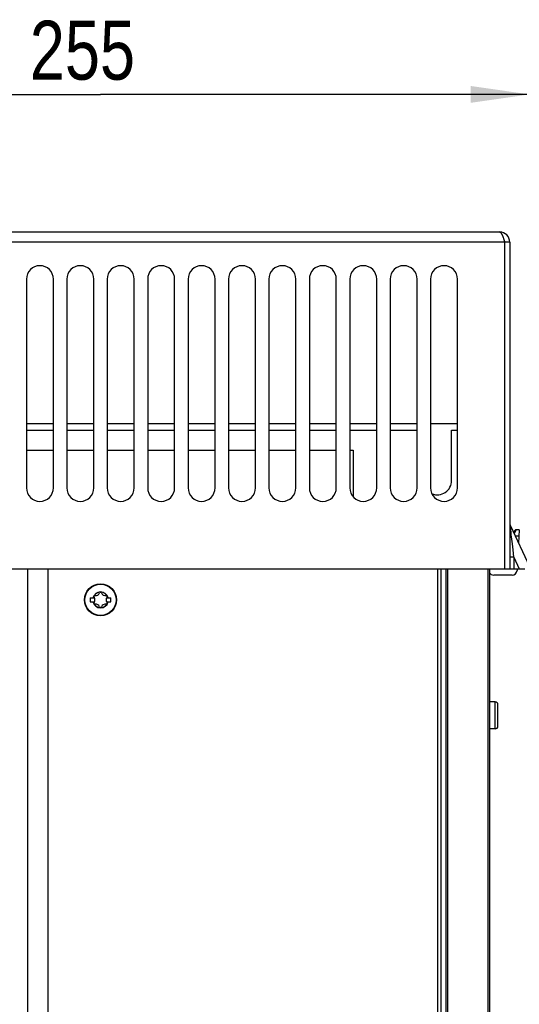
# Model space of a CAD drawing. Extents: x 0 to 594, y 0 to 420.
# Tile 14 of 61: x 126 to 156, y 248 to 307. Entities that reach past the tile are written whole.
import ezdxf

# ---------------------------------------------------------------- set-up
doc = ezdxf.new("R2010")
doc.units = 0
doc.header["$LTSCALE"] = 32.67
doc.layers.get('0').update_dxf_attribs({"linetype": 'CONTINUOUS'})
doc.layers.add('DATUM_AXIS', color=7, linetype='CONTINUOUS')
doc.styles.get("Standard").update_dxf_attribs({"font": 'txt', "width": 0.8})
doc.dimstyles.get("Standard").update_dxf_attribs({"dimtxt": 2.5, "dimasz": 2.5, "dimexe": 1.25, "dimexo": 0.625, "dimtad": 1, "dimcen": 2.5, "dimazin": 3, "dimtfac": 1, "dimtmove": 0, "dimatfit": 3})

# ---------------------------------------------------------------- blocks, each defined once
blk = doc.blocks.new('_FILLED')
at = {"color": 0, "linetype": 'BYBLOCK'}
blk.add_solid([(0, 0), (-1, 0.143), (-1, -0.143)], dxfattribs=at)
blk = doc.blocks.new('*D9')
at = {"color": 2, "linetype": 'CONTINUOUS'}
for p, q in [((105.488, 276.173), (105.488, 303.496)), ((156.432, 276.44), (156.432, 303.496)), ((105.488, 302.496), (130.96, 302.496)), ((156.432, 302.496), (130.96, 302.496))]:
    blk.add_line(p, q, dxfattribs=at)
at = {"color": 2, "linetype": 'CONTINUOUS', "xscale": 3.5, "yscale": 3.5, "zscale": 3.5, "rotation": 180}
blk.add_blockref('_FILLED', (105.488, 302.496), dxfattribs=at)
at = {"color": 2, "linetype": 'CONTINUOUS', "xscale": 3.5, "yscale": 3.5, "zscale": 3.5}
blk.add_blockref('_FILLED', (156.432, 302.496), dxfattribs=at)
at = {"color": 5, "linetype": 'CONTINUOUS', "width": 0.8}
blk.add_text('255', height=3.5, dxfattribs=at).set_placement((126.76, 303.371))

msp = doc.modelspace()

# ---------------------------------------------------------------- linework, layer by layer
at = {"color": 7, "linetype": 'CONTINUOUS'}
for p, q in [((107.26, 294.324), (154.66, 294.324)), ((155.26, 293.724), (106.66, 293.724)), ((154.912, 293.871), (154.928, 293.823)), ((154.928, 293.823), (154.96, 293.724)), ((154.96, 274.324), (154.96, 293.724)), ((155.26, 293.724), (155.26, 274.324)), ((126.56, 291.524), (126.56, 279.124)), ((128.16, 279.124), (128.16, 291.524)), ((128.96, 291.524), (128.96, 279.124)), ((130.56, 279.124), (130.56, 291.524)), ((131.36, 291.524), (131.36, 279.124)), ((132.96, 279.124), (132.96, 291.524)), ((133.76, 291.524), (133.76, 279.124)), ((135.36, 279.124), (135.36, 291.524)), ((136.16, 291.524), (136.16, 279.124)), ((137.76, 279.124), (137.76, 291.524)), ((138.56, 291.524), (138.56, 279.124)), ((140.16, 279.124), (140.16, 291.524)), ((140.96, 291.524), (140.96, 279.124)), ((142.56, 279.124), (142.56, 291.524)), ((143.36, 291.524), (143.36, 279.124)), ((144.96, 279.124), (144.96, 291.524)), ((145.76, 291.524), (145.76, 279.124)), ((147.36, 279.124), (147.36, 291.524)), ((148.16, 291.524), (148.16, 279.124)), ((149.76, 279.124), (149.76, 291.524)), ((150.56, 291.524), (150.56, 279.124)), ((152.16, 279.124), (152.16, 291.524)), ((128.16, 282.924), (126.56, 282.924)), ((130.56, 282.924), (128.96, 282.924)), ((132.96, 282.924), (131.36, 282.924)), ((135.36, 282.924), (133.76, 282.924)), ((137.76, 282.924), (136.16, 282.924)), ((140.16, 282.924), (138.56, 282.924)), ((142.56, 282.924), (140.96, 282.924)), ((144.96, 282.924), (143.36, 282.924)), ((147.36, 282.924), (145.76, 282.924)), ((149.76, 282.924), (148.16, 282.924)), ((152.16, 282.924), (150.56, 282.924)), ((126.56, 281.364), (128.16, 281.364)), ((128.96, 281.364), (130.56, 281.364)), ((131.36, 281.364), (132.96, 281.364)), ((133.76, 281.364), (135.36, 281.364)), ((136.16, 281.364), (137.76, 281.364)), ((138.56, 281.364), (140.16, 281.364)), ((140.96, 281.364), (142.56, 281.364)), ((143.36, 281.364), (144.96, 281.364)), ((145.76, 281.364), (145.96, 281.364)), ((145.96, 281.364), (145.96, 278.595)), ((155.307, 276.863), (156.432, 274.451)), ((155.31, 276.755), (155.308, 276.782)), ((155.313, 276.723), (155.31, 276.755)), ((155.319, 276.662), (155.313, 276.723)), ((155.327, 276.583), (155.319, 276.662)), ((155.647, 276.644), (155.524, 276.41)), ((155.824, 276.644), (155.647, 276.644)), ((155.824, 276.644), (155.782, 275.844)), ((155.334, 276.516), (155.327, 276.583)), ((155.353, 276.337), (155.334, 276.516)), ((155.383, 276.077), (155.353, 276.337)), ((155.414, 275.805), (155.383, 276.077)), ((155.565, 276.601), (155.483, 276.485)), ((155.524, 276.41), (155.516, 276.414)), ((155.524, 276.41), (155.521, 276.403)), ((155.803, 276.251), (155.592, 276.251)), ((155.456, 275.452), (155.414, 275.805)), ((155.51, 275.004), (155.456, 275.452)), ((155.51, 275.004), (155.26, 275.004)), ((155.51, 275.004), (155.51, 274.324)), ((155.51, 275.004), (155.827, 274.324)), ((125.66, 274.324), (156.16, 274.324)), ((126.619, 274.324), (126.619, 184.024)), ((127.831, 274.324), (127.831, 184.024)), ((150.96, 274.324), (150.96, 184.024)), ((151.16, 274.324), (151.16, 184.024)), ((151.46, 274.324), (151.46, 184.024)), ((151.56, 274.324), (151.56, 184.024)), ((153.96, 274.324), (153.96, 184.024)), ((154.06, 274.324), (154.06, 184.024)), ((155.702, 274.324), (155.697, 274.228)), ((155.397, 273.944), (154.306, 273.944)), ((130.34, 272.599), (130.34, 272.349)), ((130.34, 272.599), (130.599, 272.599)), ((131.321, 272.599), (131.58, 272.599)), ((131.58, 272.349), (131.58, 272.599)), ((130.34, 272.349), (130.599, 272.349)), ((131.321, 272.349), (131.58, 272.349)), ((154.39, 266.414), (154.06, 266.414)), ((154.39, 264.814), (154.39, 266.414)), ((154.56, 264.984), (154.56, 266.244)), ((154.39, 264.814), (154.06, 264.814))]:
    msp.add_line(p, q, dxfattribs=at)
for points in [[(154.66, 294.324), (154.668, 294.324), (154.676, 294.322), (154.683, 294.319), (154.691, 294.316), (154.699, 294.311), (154.707, 294.306), (154.715, 294.299), (154.723, 294.292), (154.731, 294.283), (154.739, 294.274), (154.747, 294.263), (154.754, 294.252), (154.762, 294.239), (154.77, 294.226), (154.778, 294.212), (154.786, 294.198), (154.794, 294.182), (154.802, 294.165), (154.81, 294.148), (154.818, 294.13), (154.826, 294.112), (154.833, 294.093), (154.841, 294.073), (154.849, 294.052), (154.857, 294.031), (154.865, 294.01), (154.873, 293.988), (154.881, 293.965), (154.889, 293.942)], [(154.889, 293.942), (154.904, 293.895), (154.912, 293.871)], [(155.308, 276.782), (155.306, 276.804), (155.306, 276.813), (155.305, 276.822), (155.305, 276.829), (155.304, 276.836), (155.304, 276.842), (155.304, 276.848), (155.304, 276.852), (155.304, 276.856), (155.304, 276.859), (155.304, 276.862), (155.304, 276.864), (155.305, 276.865), (155.305, 276.865), (155.306, 276.865), (155.307, 276.863)]]:
    msp.add_lwpolyline(points, dxfattribs=at)
for radius in [0.95, 0.925]:
    msp.add_circle((130.96, 272.474), radius, dxfattribs=at)
for centre, radius, start, end in [((154.66, 293.724), 0.6, 0, 90), ((154.66, 293.724), 0.3, 0, 35.79262), ((127.36, 291.524), 0.8, 0, 180), ((129.76, 291.524), 0.8, 0, 180), ((132.16, 291.524), 0.8, 0, 180), ((134.56, 291.524), 0.8, 0, 180), ((136.96, 291.524), 0.8, 0, 180), ((139.36, 291.524), 0.8, 0, 180), ((141.76, 291.524), 0.8, 0, 180), ((144.16, 291.524), 0.8, 0, 180), ((146.56, 291.524), 0.8, 0, 180), ((148.96, 291.524), 0.8, 0, 180), ((151.36, 291.524), 0.8, 0, 180), ((127.36, 279.124), 0.8, 180, 360), ((129.76, 279.124), 0.8, 180, 360), ((132.16, 279.124), 0.8, 180, 360), ((134.56, 279.124), 0.8, 180, 360), ((136.96, 279.124), 0.8, 180, 360), ((139.36, 279.124), 0.8, 180, 360), ((141.76, 279.124), 0.8, 180, 360), ((144.16, 279.124), 0.8, 180, 360), ((146.56, 279.124), 0.8, 180, 360), ((148.96, 279.124), 0.8, 180, 360), ((151.36, 279.124), 0.8, 180, 360), ((155.76, 277.075), 0.5, 180, 205.00004), ((155.647, 276.544), 0.1, 90, 145), ((154.306, 274.244), 0.3, 214.37363, 270), ((155.397, 274.244), 0.3, 270, 357), ((130.96, 272.474), 0.469, 15.46843, 164.53157), ((130.96, 272.474), 0.467, 15.50961, 164.49039), ((130.96, 272.474), 0.46, 15.76778, 164.23222), ((130.619, 272.671), 0.056, 82.32196, 217.67804), ((130.363, 272.474), 0.266, 322.32196, 37.67804), ((130.662, 272.99), 0.266, 262.32196, 337.67804), ((130.96, 272.868), 0.056, 22.32196, 157.67804), ((131.258, 272.99), 0.266, 202.32196, 277.67804), ((131.556, 272.474), 0.266, 142.32196, 217.67804), ((131.301, 272.671), 0.056, 322.32196, 97.67804), ((130.96, 272.474), 0.469, 195.46843, 344.53157), ((130.96, 272.474), 0.467, 195.50961, 344.49039), ((130.96, 272.474), 0.46, 195.76778, 344.23222), ((130.619, 272.277), 0.056, 142.32196, 277.67804), ((130.662, 271.958), 0.266, 22.32196, 97.67804), ((130.96, 272.08), 0.056, 202.32196, 337.67804), ((131.258, 271.958), 0.266, 82.32196, 157.67804), ((131.301, 272.277), 0.056, 262.32196, 37.67804), ((154.39, 266.244), 0.17, 0, 90), ((154.39, 264.984), 0.17, 270, 360)]:
    msp.add_arc(centre, radius, start, end, dxfattribs=at)
at = {"layer": 'DATUM_AXIS', "color": 7, "linetype": 'CONTINUOUS'}
for p, q in [((126.56, 282.564), (128.16, 282.564)), ((128.96, 282.564), (130.56, 282.564)), ((131.36, 282.564), (132.96, 282.564)), ((133.76, 282.564), (135.36, 282.564)), ((136.16, 282.564), (137.76, 282.564)), ((138.56, 282.564), (140.16, 282.564)), ((140.96, 282.564), (142.56, 282.564)), ((143.36, 282.564), (144.96, 282.564)), ((145.76, 282.564), (147.36, 282.564)), ((148.16, 282.564), (149.76, 282.564)), ((151.81, 279.564), (151.81, 282.564)), ((151.81, 282.564), (152.16, 282.564))]:
    msp.add_line(p, q, dxfattribs=at)
msp.add_arc((150.96, 279.564), 0.85, 247.82105, 360, dxfattribs=at)

# ---------------------------------------------------------------- dimensions: what is measured, and where the dimension line sits
at = {"color": 2, "linetype": 'CONTINUOUS'}
dim = msp.add_linear_dim(base=(105.488, 302.496), p1=(156.432, 276.44), p2=(105.488, 276.173), angle=180, dimstyle='Standard', dxfattribs=at)
dim.commit()
dim.dimension.update_dxf_attribs({"geometry": '*D9', "text_midpoint": (130.96, 305.121), "dimtype": 128})

doc.saveas('drawing.dxf')
